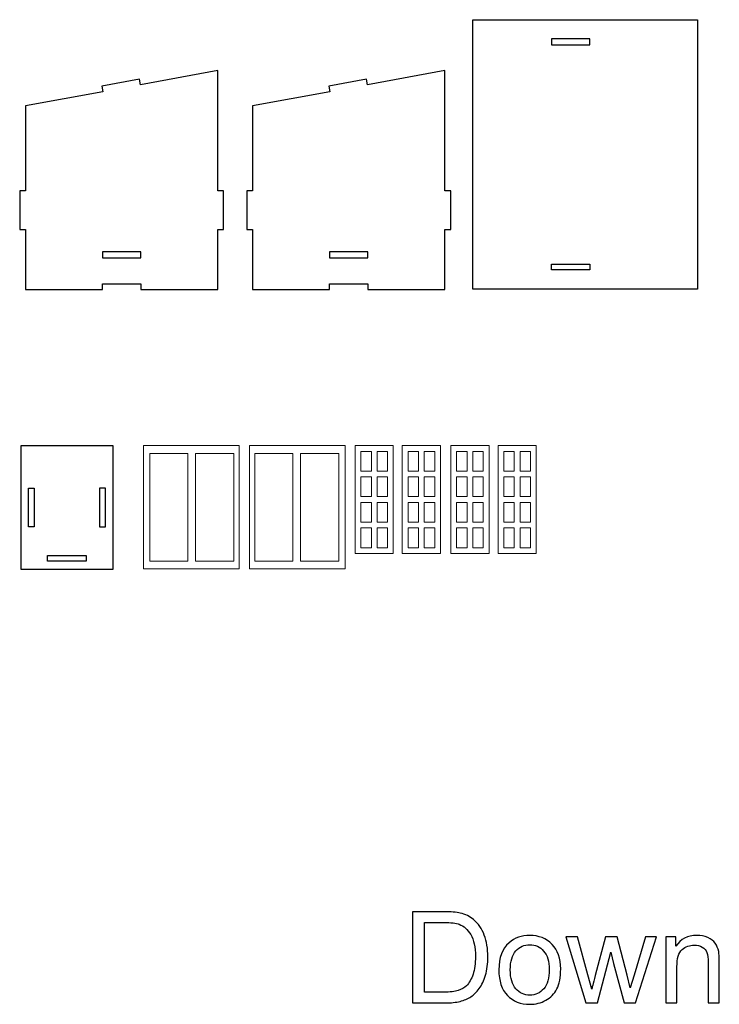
# Model space of a CAD drawing. Header units: centimetres. Extents: x -145 to 143, y -118 to 128.
# Tile 6 of 49: x -91 to -54, y -118 to -66. Entities that reach past the tile are written whole.
import ezdxf

# ---------------------------------------------------------------- set-up
doc = ezdxf.new("R2010")
doc.units = ezdxf.units.CM
doc.header["$MEASUREMENT"] = 0
doc.layers.add('Layer 1', color=7, linetype='Continuous')

msp = doc.modelspace()

# ---------------------------------------------------------------- linework, layer by layer
at = {"layer": 'Layer 1', "lineweight": 25}
for points, knots in [([(-66.97153, -80.4907), (-66.97153, -80.4907), (-55.30553, -80.4907), (-55.30553, -80.4907), (-55.30553, -80.4907), (-55.30553, -80.4907), (-55.30553, -66.4907), (-55.30553, -66.4907), (-55.30553, -66.4907), (-55.30553, -66.4907), (-66.97153, -66.4907), (-66.97153, -66.4907), (-66.97153, -66.4907), (-66.97153, -66.4907), (-66.97153, -80.4907), (-66.97153, -80.4907)], [0, 0, 0, 0, 0.2, 0.2, 0.2, 0.2, 0.4, 0.4, 0.4, 0.4, 0.6, 0.6, 0.6, 0.6, 1, 1, 1, 1]), ([(-60.88853, -67.4907), (-60.88853, -67.4907), (-60.88853, -67.7907), (-60.88853, -67.7907), (-60.88853, -67.7907), (-60.88853, -67.7907), (-62.88853, -67.7907), (-62.88853, -67.7907), (-62.88853, -67.7907), (-62.88853, -67.7907), (-62.88853, -67.4907), (-62.88853, -67.4907), (-62.88853, -67.4907), (-62.88853, -67.4907), (-60.88853, -67.4907), (-60.88853, -67.4907)], [0, 0, 0, 0, 0.2, 0.2, 0.2, 0.2, 0.4, 0.4, 0.4, 0.4, 0.6, 0.6, 0.6, 0.6, 1, 1, 1, 1]), ([(-90.52253, -77.3877), (-90.52253, -77.3877), (-90.52253, -75.3877), (-90.52253, -75.3877), (-90.52253, -75.3877), (-90.52253, -75.3877), (-90.22253, -75.3877), (-90.22253, -75.3877), (-90.22253, -75.3877), (-90.22253, -75.3877), (-90.22253, -70.9687), (-90.22253, -70.9687), (-90.22253, -70.9687), (-90.22253, -70.9687), (-86.20553, -70.2337), (-86.20553, -70.2337), (-86.20553, -70.2337), (-86.20553, -70.2337), (-86.25953, -69.9387), (-86.25953, -69.9387), (-86.25953, -69.9387), (-86.25953, -69.9387), (-84.29253, -69.5787), (-84.29253, -69.5787), (-84.29253, -69.5787), (-84.29253, -69.5787), (-84.23853, -69.8737), (-84.23853, -69.8737), (-84.23853, -69.8737), (-84.23853, -69.8737), (-80.22253, -69.1377), (-80.22253, -69.1377), (-80.22253, -69.1377), (-80.22253, -69.1377), (-80.22253, -75.3877), (-80.22253, -75.3877), (-80.22253, -75.3877), (-80.22253, -75.3877), (-79.92253, -75.3877), (-79.92253, -75.3877), (-79.92253, -75.3877), (-79.92253, -75.3877), (-79.92253, -77.3877), (-79.92253, -77.3877), (-79.92253, -77.3877), (-79.92253, -77.3877), (-80.22253, -77.3877), (-80.22253, -77.3877), (-80.22253, -77.3877), (-80.22253, -77.3877), (-80.22253, -80.5127), (-80.22253, -80.5127), (-80.22253, -80.5127), (-80.22253, -80.5127), (-84.22253, -80.5127), (-84.22253, -80.5127), (-84.22253, -80.5127), (-84.22253, -80.5127), (-84.22253, -80.2127), (-84.22253, -80.2127), (-84.22253, -80.2127), (-84.22253, -80.2127), (-86.22253, -80.2127), (-86.22253, -80.2127), (-86.22253, -80.2127), (-86.22253, -80.2127), (-86.22253, -80.5127), (-86.22253, -80.5127), (-86.22253, -80.5127), (-86.22253, -80.5127), (-90.22253, -80.5127), (-90.22253, -80.5127), (-90.22253, -80.5127), (-90.22253, -80.5127), (-90.22253, -77.3877), (-90.22253, -77.3877), (-90.22253, -77.3877), (-90.22253, -77.3877), (-90.52253, -77.3877), (-90.52253, -77.3877)], [0, 0, 0, 0, 0.04761905, 0.04761905, 0.04761905, 0.04761905, 0.0952381, 0.0952381, 0.0952381, 0.0952381, 0.14285714, 0.14285714, 0.14285714, 0.14285714, 0.19047619, 0.19047619, 0.19047619, 0.19047619, 0.23809524, 0.23809524, 0.23809524, 0.23809524, 0.28571429, 0.28571429, 0.28571429, 0.28571429, 0.33333333, 0.33333333, 0.33333333, 0.33333333, 0.38095238, 0.38095238, 0.38095238, 0.38095238, 0.42857143, 0.42857143, 0.42857143, 0.42857143, 0.47619048, 0.47619048, 0.47619048, 0.47619048, 0.52380952, 0.52380952, 0.52380952, 0.52380952, 0.57142857, 0.57142857, 0.57142857, 0.57142857, 0.61904762, 0.61904762, 0.61904762, 0.61904762, 0.66666667, 0.66666667, 0.66666667, 0.66666667, 0.71428571, 0.71428571, 0.71428571, 0.71428571, 0.76190476, 0.76190476, 0.76190476, 0.76190476, 0.80952381, 0.80952381, 0.80952381, 0.80952381, 0.85714286, 0.85714286, 0.85714286, 0.85714286, 0.9047619, 0.9047619, 0.9047619, 0.9047619, 1, 1, 1, 1]), ([(-78.72253, -77.3877), (-78.72253, -77.3877), (-78.72253, -75.3877), (-78.72253, -75.3877), (-78.72253, -75.3877), (-78.72253, -75.3877), (-78.42253, -75.3877), (-78.42253, -75.3877), (-78.42253, -75.3877), (-78.42253, -75.3877), (-78.42253, -70.9687), (-78.42253, -70.9687), (-78.42253, -70.9687), (-78.42253, -70.9687), (-74.40553, -70.2337), (-74.40553, -70.2337), (-74.40553, -70.2337), (-74.40553, -70.2337), (-74.45953, -69.9387), (-74.45953, -69.9387), (-74.45953, -69.9387), (-74.45953, -69.9387), (-72.49253, -69.5787), (-72.49253, -69.5787), (-72.49253, -69.5787), (-72.49253, -69.5787), (-72.43853, -69.8737), (-72.43853, -69.8737), (-72.43853, -69.8737), (-72.43853, -69.8737), (-68.42253, -69.1377), (-68.42253, -69.1377), (-68.42253, -69.1377), (-68.42253, -69.1377), (-68.42253, -75.3877), (-68.42253, -75.3877), (-68.42253, -75.3877), (-68.42253, -75.3877), (-68.12253, -75.3877), (-68.12253, -75.3877), (-68.12253, -75.3877), (-68.12253, -75.3877), (-68.12253, -77.3877), (-68.12253, -77.3877), (-68.12253, -77.3877), (-68.12253, -77.3877), (-68.42253, -77.3877), (-68.42253, -77.3877), (-68.42253, -77.3877), (-68.42253, -77.3877), (-68.42253, -80.5127), (-68.42253, -80.5127), (-68.42253, -80.5127), (-68.42253, -80.5127), (-72.42253, -80.5127), (-72.42253, -80.5127), (-72.42253, -80.5127), (-72.42253, -80.5127), (-72.42253, -80.2127), (-72.42253, -80.2127), (-72.42253, -80.2127), (-72.42253, -80.2127), (-74.42253, -80.2127), (-74.42253, -80.2127), (-74.42253, -80.2127), (-74.42253, -80.2127), (-74.42253, -80.5127), (-74.42253, -80.5127), (-74.42253, -80.5127), (-74.42253, -80.5127), (-78.42253, -80.5127), (-78.42253, -80.5127), (-78.42253, -80.5127), (-78.42253, -80.5127), (-78.42253, -77.3877), (-78.42253, -77.3877), (-78.42253, -77.3877), (-78.42253, -77.3877), (-78.72253, -77.3877), (-78.72253, -77.3877)], [0, 0, 0, 0, 0.04761905, 0.04761905, 0.04761905, 0.04761905, 0.0952381, 0.0952381, 0.0952381, 0.0952381, 0.14285714, 0.14285714, 0.14285714, 0.14285714, 0.19047619, 0.19047619, 0.19047619, 0.19047619, 0.23809524, 0.23809524, 0.23809524, 0.23809524, 0.28571429, 0.28571429, 0.28571429, 0.28571429, 0.33333333, 0.33333333, 0.33333333, 0.33333333, 0.38095238, 0.38095238, 0.38095238, 0.38095238, 0.42857143, 0.42857143, 0.42857143, 0.42857143, 0.47619048, 0.47619048, 0.47619048, 0.47619048, 0.52380952, 0.52380952, 0.52380952, 0.52380952, 0.57142857, 0.57142857, 0.57142857, 0.57142857, 0.61904762, 0.61904762, 0.61904762, 0.61904762, 0.66666667, 0.66666667, 0.66666667, 0.66666667, 0.71428571, 0.71428571, 0.71428571, 0.71428571, 0.76190476, 0.76190476, 0.76190476, 0.76190476, 0.80952381, 0.80952381, 0.80952381, 0.80952381, 0.85714286, 0.85714286, 0.85714286, 0.85714286, 0.9047619, 0.9047619, 0.9047619, 0.9047619, 1, 1, 1, 1]), ([(-86.22253, -78.5587), (-86.22253, -78.5587), (-84.22253, -78.5587), (-84.22253, -78.5587), (-84.22253, -78.5587), (-84.22253, -78.5587), (-84.22253, -78.8587), (-84.22253, -78.8587), (-84.22253, -78.8587), (-84.22253, -78.8587), (-86.22253, -78.8587), (-86.22253, -78.8587), (-86.22253, -78.8587), (-86.22253, -78.8587), (-86.22253, -78.5587), (-86.22253, -78.5587)], [0, 0, 0, 0, 0.2, 0.2, 0.2, 0.2, 0.4, 0.4, 0.4, 0.4, 0.6, 0.6, 0.6, 0.6, 1, 1, 1, 1]), ([(-74.42253, -78.5587), (-74.42253, -78.5587), (-72.42253, -78.5587), (-72.42253, -78.5587), (-72.42253, -78.5587), (-72.42253, -78.5587), (-72.42253, -78.8587), (-72.42253, -78.8587), (-72.42253, -78.8587), (-72.42253, -78.8587), (-74.42253, -78.8587), (-74.42253, -78.8587), (-74.42253, -78.8587), (-74.42253, -78.8587), (-74.42253, -78.5587), (-74.42253, -78.5587)], [0, 0, 0, 0, 0.2, 0.2, 0.2, 0.2, 0.4, 0.4, 0.4, 0.4, 0.6, 0.6, 0.6, 0.6, 1, 1, 1, 1]), ([(-60.88853, -79.4907), (-60.88853, -79.4907), (-60.88853, -79.1907), (-60.88853, -79.1907), (-60.88853, -79.1907), (-60.88853, -79.1907), (-62.88853, -79.1907), (-62.88853, -79.1907), (-62.88853, -79.1907), (-62.88853, -79.1907), (-62.88853, -79.4907), (-62.88853, -79.4907), (-62.88853, -79.4907), (-62.88853, -79.4907), (-60.88853, -79.4907), (-60.88853, -79.4907)], [0, 0, 0, 0, 0.2, 0.2, 0.2, 0.2, 0.4, 0.4, 0.4, 0.4, 0.6, 0.6, 0.6, 0.6, 1, 1, 1, 1]), ([(-85.67153, -88.6307), (-85.67153, -88.6307), (-85.67153, -95.0307), (-85.67153, -95.0307), (-85.67153, -95.0307), (-85.67153, -95.0307), (-90.47153, -95.0307), (-90.47153, -95.0307), (-90.47153, -95.0307), (-90.47153, -95.0307), (-90.47153, -88.6307), (-90.47153, -88.6307), (-90.47153, -88.6307), (-90.47153, -88.6307), (-85.67153, -88.6307), (-85.67153, -88.6307)], [0, 0, 0, 0, 0.2, 0.2, 0.2, 0.2, 0.4, 0.4, 0.4, 0.4, 0.6, 0.6, 0.6, 0.6, 1, 1, 1, 1]), ([(-89.77153, -92.8307), (-89.77153, -92.8307), (-89.77153, -90.8307), (-89.77153, -90.8307), (-89.77153, -90.8307), (-89.77153, -90.8307), (-90.07153, -90.8307), (-90.07153, -90.8307), (-90.07153, -90.8307), (-90.07153, -90.8307), (-90.07153, -92.8307), (-90.07153, -92.8307), (-90.07153, -92.8307), (-90.07153, -92.8307), (-89.77153, -92.8307), (-89.77153, -92.8307)], [0, 0, 0, 0, 0.2, 0.2, 0.2, 0.2, 0.4, 0.4, 0.4, 0.4, 0.6, 0.6, 0.6, 0.6, 1, 1, 1, 1]), ([(-86.07153, -90.8307), (-86.07153, -90.8307), (-86.07153, -92.8307), (-86.07153, -92.8307), (-86.07153, -92.8307), (-86.07153, -92.8307), (-86.37153, -92.8307), (-86.37153, -92.8307), (-86.37153, -92.8307), (-86.37153, -92.8307), (-86.37153, -90.8307), (-86.37153, -90.8307), (-86.37153, -90.8307), (-86.37153, -90.8307), (-86.07153, -90.8307), (-86.07153, -90.8307)], [0, 0, 0, 0, 0.2, 0.2, 0.2, 0.2, 0.4, 0.4, 0.4, 0.4, 0.6, 0.6, 0.6, 0.6, 1, 1, 1, 1]), ([(-87.07253, -94.6307), (-87.07253, -94.6307), (-87.07253, -94.5807), (-87.07253, -94.5807), (-87.07253, -94.5807), (-87.07253, -94.5807), (-87.07153, -94.5807), (-87.07153, -94.5807), (-87.07153, -94.5807), (-87.07153, -94.5807), (-87.07153, -94.3307), (-87.07153, -94.3307), (-87.07153, -94.3307), (-87.07153, -94.3307), (-89.07153, -94.3307), (-89.07153, -94.3307), (-89.07153, -94.3307), (-89.07153, -94.3307), (-89.07153, -94.6307), (-89.07153, -94.6307), (-89.07153, -94.6307), (-89.07153, -94.6307), (-87.07253, -94.6307), (-87.07253, -94.6307)], [0, 0, 0, 0, 0.14285714, 0.14285714, 0.14285714, 0.14285714, 0.28571429, 0.28571429, 0.28571429, 0.28571429, 0.42857143, 0.42857143, 0.42857143, 0.42857143, 0.57142857, 0.57142857, 0.57142857, 0.57142857, 0.71428571, 0.71428571, 0.71428571, 0.71428571, 1, 1, 1, 1])]:
    msp.add_open_spline(points, degree=3, knots=knots, dxfattribs=at)
at = {"layer": 'Layer 1', "lineweight": 9}
for points, knots in [([(-79.11553, -88.6217), (-79.11553, -88.6217), (-84.08753, -88.6217), (-84.08753, -88.6217), (-84.08753, -88.6217), (-84.08753, -88.6217), (-84.08753, -95.0217), (-84.08753, -95.0217), (-84.08753, -95.0217), (-84.08753, -95.0217), (-79.11553, -95.0217), (-79.11553, -95.0217)], [0, 0, 0, 0, 0.25, 0.25, 0.25, 0.25, 0.5, 0.5, 0.5, 0.5, 1, 1, 1, 1]), ([(-78.58753, -88.6217), (-78.58753, -88.6217), (-73.61553, -88.6217), (-73.61553, -88.6217), (-73.61553, -88.6217), (-73.61553, -88.6217), (-73.61553, -95.0217), (-73.61553, -95.0217), (-73.61553, -95.0217), (-73.61553, -95.0217), (-78.58753, -95.0217), (-78.58753, -95.0217)], [0, 0, 0, 0, 0.25, 0.25, 0.25, 0.25, 0.5, 0.5, 0.5, 0.5, 1, 1, 1, 1]), ([(-71.10453, -88.6217), (-71.10453, -88.6217), (-73.09053, -88.6217), (-73.09053, -88.6217), (-73.09053, -88.6217), (-73.09053, -88.6217), (-73.09053, -94.2217), (-73.09053, -94.2217), (-73.09053, -94.2217), (-73.09053, -94.2217), (-71.10453, -94.2217), (-71.10453, -94.2217), (-71.10453, -94.2217), (-71.10453, -94.2217), (-71.10453, -88.6217), (-71.10453, -88.6217)], [0, 0, 0, 0, 0.2, 0.2, 0.2, 0.2, 0.4, 0.4, 0.4, 0.4, 0.6, 0.6, 0.6, 0.6, 1, 1, 1, 1]), ([(-72.79053, -89.9467), (-72.79053, -89.9467), (-72.24753, -89.9467), (-72.24753, -89.9467), (-72.24753, -89.9467), (-72.24753, -89.9467), (-72.24753, -88.9217), (-72.24753, -88.9217), (-72.24753, -88.9217), (-72.24753, -88.9217), (-72.79053, -88.9217), (-72.79053, -88.9217), (-72.79053, -88.9217), (-72.79053, -88.9217), (-72.79053, -89.9467), (-72.79053, -89.9467)], [0, 0, 0, 0, 0.2, 0.2, 0.2, 0.2, 0.4, 0.4, 0.4, 0.4, 0.6, 0.6, 0.6, 0.6, 1, 1, 1, 1]), ([(-71.40453, -88.9217), (-71.40453, -88.9217), (-71.94753, -88.9217), (-71.94753, -88.9217), (-71.94753, -88.9217), (-71.94753, -88.9217), (-71.94753, -89.9467), (-71.94753, -89.9467), (-71.94753, -89.9467), (-71.94753, -89.9467), (-71.40453, -89.9467), (-71.40453, -89.9467), (-71.40453, -89.9467), (-71.40453, -89.9467), (-71.40453, -88.9217), (-71.40453, -88.9217)], [0, 0, 0, 0, 0.2, 0.2, 0.2, 0.2, 0.4, 0.4, 0.4, 0.4, 0.6, 0.6, 0.6, 0.6, 1, 1, 1, 1]), ([(-68.65253, -88.6217), (-68.65253, -88.6217), (-70.63853, -88.6217), (-70.63853, -88.6217), (-70.63853, -88.6217), (-70.63853, -88.6217), (-70.63853, -94.2217), (-70.63853, -94.2217), (-70.63853, -94.2217), (-70.63853, -94.2217), (-68.65253, -94.2217), (-68.65253, -94.2217), (-68.65253, -94.2217), (-68.65253, -94.2217), (-68.65253, -88.6217), (-68.65253, -88.6217)], [0, 0, 0, 0, 0.2, 0.2, 0.2, 0.2, 0.4, 0.4, 0.4, 0.4, 0.6, 0.6, 0.6, 0.6, 1, 1, 1, 1]), ([(-70.33853, -89.9467), (-70.33853, -89.9467), (-69.79553, -89.9467), (-69.79553, -89.9467), (-69.79553, -89.9467), (-69.79553, -89.9467), (-69.79553, -88.9217), (-69.79553, -88.9217), (-69.79553, -88.9217), (-69.79553, -88.9217), (-70.33853, -88.9217), (-70.33853, -88.9217), (-70.33853, -88.9217), (-70.33853, -88.9217), (-70.33853, -89.9467), (-70.33853, -89.9467)], [0, 0, 0, 0, 0.2, 0.2, 0.2, 0.2, 0.4, 0.4, 0.4, 0.4, 0.6, 0.6, 0.6, 0.6, 1, 1, 1, 1]), ([(-68.95253, -88.9217), (-68.95253, -88.9217), (-69.49553, -88.9217), (-69.49553, -88.9217), (-69.49553, -88.9217), (-69.49553, -88.9217), (-69.49553, -89.9467), (-69.49553, -89.9467), (-69.49553, -89.9467), (-69.49553, -89.9467), (-68.95253, -89.9467), (-68.95253, -89.9467), (-68.95253, -89.9467), (-68.95253, -89.9467), (-68.95253, -88.9217), (-68.95253, -88.9217)], [0, 0, 0, 0, 0.2, 0.2, 0.2, 0.2, 0.4, 0.4, 0.4, 0.4, 0.6, 0.6, 0.6, 0.6, 1, 1, 1, 1]), ([(-66.13053, -88.6217), (-66.13053, -88.6217), (-68.11653, -88.6217), (-68.11653, -88.6217), (-68.11653, -88.6217), (-68.11653, -88.6217), (-68.11653, -94.2217), (-68.11653, -94.2217), (-68.11653, -94.2217), (-68.11653, -94.2217), (-66.13053, -94.2217), (-66.13053, -94.2217), (-66.13053, -94.2217), (-66.13053, -94.2217), (-66.13053, -88.6217), (-66.13053, -88.6217)], [0, 0, 0, 0, 0.2, 0.2, 0.2, 0.2, 0.4, 0.4, 0.4, 0.4, 0.6, 0.6, 0.6, 0.6, 1, 1, 1, 1]), ([(-67.81653, -89.9467), (-67.81653, -89.9467), (-67.27353, -89.9467), (-67.27353, -89.9467), (-67.27353, -89.9467), (-67.27353, -89.9467), (-67.27353, -88.9217), (-67.27353, -88.9217), (-67.27353, -88.9217), (-67.27353, -88.9217), (-67.81653, -88.9217), (-67.81653, -88.9217), (-67.81653, -88.9217), (-67.81653, -88.9217), (-67.81653, -89.9467), (-67.81653, -89.9467)], [0, 0, 0, 0, 0.2, 0.2, 0.2, 0.2, 0.4, 0.4, 0.4, 0.4, 0.6, 0.6, 0.6, 0.6, 1, 1, 1, 1]), ([(-66.43053, -88.9217), (-66.43053, -88.9217), (-66.97353, -88.9217), (-66.97353, -88.9217), (-66.97353, -88.9217), (-66.97353, -88.9217), (-66.97353, -89.9467), (-66.97353, -89.9467), (-66.97353, -89.9467), (-66.97353, -89.9467), (-66.43053, -89.9467), (-66.43053, -89.9467), (-66.43053, -89.9467), (-66.43053, -89.9467), (-66.43053, -88.9217), (-66.43053, -88.9217)], [0, 0, 0, 0, 0.2, 0.2, 0.2, 0.2, 0.4, 0.4, 0.4, 0.4, 0.6, 0.6, 0.6, 0.6, 1, 1, 1, 1]), ([(-63.67853, -88.6217), (-63.67853, -88.6217), (-65.66453, -88.6217), (-65.66453, -88.6217), (-65.66453, -88.6217), (-65.66453, -88.6217), (-65.66453, -94.2217), (-65.66453, -94.2217), (-65.66453, -94.2217), (-65.66453, -94.2217), (-63.67853, -94.2217), (-63.67853, -94.2217), (-63.67853, -94.2217), (-63.67853, -94.2217), (-63.67853, -88.6217), (-63.67853, -88.6217)], [0, 0, 0, 0, 0.2, 0.2, 0.2, 0.2, 0.4, 0.4, 0.4, 0.4, 0.6, 0.6, 0.6, 0.6, 1, 1, 1, 1]), ([(-65.36453, -89.9467), (-65.36453, -89.9467), (-64.82153, -89.9467), (-64.82153, -89.9467), (-64.82153, -89.9467), (-64.82153, -89.9467), (-64.82153, -88.9217), (-64.82153, -88.9217), (-64.82153, -88.9217), (-64.82153, -88.9217), (-65.36453, -88.9217), (-65.36453, -88.9217), (-65.36453, -88.9217), (-65.36453, -88.9217), (-65.36453, -89.9467), (-65.36453, -89.9467)], [0, 0, 0, 0, 0.2, 0.2, 0.2, 0.2, 0.4, 0.4, 0.4, 0.4, 0.6, 0.6, 0.6, 0.6, 1, 1, 1, 1]), ([(-63.97853, -88.9217), (-63.97853, -88.9217), (-64.52153, -88.9217), (-64.52153, -88.9217), (-64.52153, -88.9217), (-64.52153, -88.9217), (-64.52153, -89.9467), (-64.52153, -89.9467), (-64.52153, -89.9467), (-64.52153, -89.9467), (-63.97853, -89.9467), (-63.97853, -89.9467), (-63.97853, -89.9467), (-63.97853, -89.9467), (-63.97853, -88.9217), (-63.97853, -88.9217)], [0, 0, 0, 0, 0.2, 0.2, 0.2, 0.2, 0.4, 0.4, 0.4, 0.4, 0.6, 0.6, 0.6, 0.6, 1, 1, 1, 1]), ([(-83.76753, -89.0217), (-83.76753, -89.0217), (-83.76753, -94.6217), (-83.76753, -94.6217), (-83.76753, -94.6217), (-83.76753, -94.6217), (-81.78153, -94.6217), (-81.78153, -94.6217), (-81.78153, -94.6217), (-81.78153, -94.6217), (-81.78153, -89.0217), (-81.78153, -89.0217), (-81.78153, -89.0217), (-81.78153, -89.0217), (-83.76753, -89.0217), (-83.76753, -89.0217)], [0, 0, 0, 0, 0.2, 0.2, 0.2, 0.2, 0.4, 0.4, 0.4, 0.4, 0.6, 0.6, 0.6, 0.6, 1, 1, 1, 1]), ([(-79.39553, -94.6217), (-79.39553, -94.6217), (-79.39553, -89.0217), (-79.39553, -89.0217), (-79.39553, -89.0217), (-79.39553, -89.0217), (-81.38153, -89.0217), (-81.38153, -89.0217), (-81.38153, -89.0217), (-81.38153, -89.0217), (-81.38153, -94.6217), (-81.38153, -94.6217), (-81.38153, -94.6217), (-81.38153, -94.6217), (-79.39553, -94.6217), (-79.39553, -94.6217)], [0, 0, 0, 0, 0.2, 0.2, 0.2, 0.2, 0.4, 0.4, 0.4, 0.4, 0.6, 0.6, 0.6, 0.6, 1, 1, 1, 1]), ([(-78.30753, -94.6217), (-78.30753, -94.6217), (-78.30753, -89.0217), (-78.30753, -89.0217), (-78.30753, -89.0217), (-78.30753, -89.0217), (-76.32153, -89.0217), (-76.32153, -89.0217), (-76.32153, -89.0217), (-76.32153, -89.0217), (-76.32153, -94.6217), (-76.32153, -94.6217), (-76.32153, -94.6217), (-76.32153, -94.6217), (-78.30753, -94.6217), (-78.30753, -94.6217)], [0, 0, 0, 0, 0.2, 0.2, 0.2, 0.2, 0.4, 0.4, 0.4, 0.4, 0.6, 0.6, 0.6, 0.6, 1, 1, 1, 1]), ([(-73.93553, -89.0217), (-73.93553, -89.0217), (-73.93553, -94.6217), (-73.93553, -94.6217), (-73.93553, -94.6217), (-73.93553, -94.6217), (-75.92153, -94.6217), (-75.92153, -94.6217), (-75.92153, -94.6217), (-75.92153, -94.6217), (-75.92153, -89.0217), (-75.92153, -89.0217), (-75.92153, -89.0217), (-75.92153, -89.0217), (-73.93553, -89.0217), (-73.93553, -89.0217)], [0, 0, 0, 0, 0.2, 0.2, 0.2, 0.2, 0.4, 0.4, 0.4, 0.4, 0.6, 0.6, 0.6, 0.6, 1, 1, 1, 1]), ([(-72.79053, -91.2717), (-72.79053, -91.2717), (-72.24753, -91.2717), (-72.24753, -91.2717), (-72.24753, -91.2717), (-72.24753, -91.2717), (-72.24753, -90.2467), (-72.24753, -90.2467), (-72.24753, -90.2467), (-72.24753, -90.2467), (-72.79053, -90.2467), (-72.79053, -90.2467), (-72.79053, -90.2467), (-72.79053, -90.2467), (-72.79053, -91.2717), (-72.79053, -91.2717)], [0, 0, 0, 0, 0.2, 0.2, 0.2, 0.2, 0.4, 0.4, 0.4, 0.4, 0.6, 0.6, 0.6, 0.6, 1, 1, 1, 1]), ([(-71.40453, -90.2467), (-71.40453, -90.2467), (-71.94753, -90.2467), (-71.94753, -90.2467), (-71.94753, -90.2467), (-71.94753, -90.2467), (-71.94753, -91.2717), (-71.94753, -91.2717), (-71.94753, -91.2717), (-71.94753, -91.2717), (-71.40453, -91.2717), (-71.40453, -91.2717), (-71.40453, -91.2717), (-71.40453, -91.2717), (-71.40453, -90.2467), (-71.40453, -90.2467)], [0, 0, 0, 0, 0.2, 0.2, 0.2, 0.2, 0.4, 0.4, 0.4, 0.4, 0.6, 0.6, 0.6, 0.6, 1, 1, 1, 1]), ([(-70.33853, -91.2717), (-70.33853, -91.2717), (-69.79553, -91.2717), (-69.79553, -91.2717), (-69.79553, -91.2717), (-69.79553, -91.2717), (-69.79553, -90.2467), (-69.79553, -90.2467), (-69.79553, -90.2467), (-69.79553, -90.2467), (-70.33853, -90.2467), (-70.33853, -90.2467), (-70.33853, -90.2467), (-70.33853, -90.2467), (-70.33853, -91.2717), (-70.33853, -91.2717)], [0, 0, 0, 0, 0.2, 0.2, 0.2, 0.2, 0.4, 0.4, 0.4, 0.4, 0.6, 0.6, 0.6, 0.6, 1, 1, 1, 1]), ([(-68.95253, -90.2467), (-68.95253, -90.2467), (-69.49553, -90.2467), (-69.49553, -90.2467), (-69.49553, -90.2467), (-69.49553, -90.2467), (-69.49553, -91.2717), (-69.49553, -91.2717), (-69.49553, -91.2717), (-69.49553, -91.2717), (-68.95253, -91.2717), (-68.95253, -91.2717), (-68.95253, -91.2717), (-68.95253, -91.2717), (-68.95253, -90.2467), (-68.95253, -90.2467)], [0, 0, 0, 0, 0.2, 0.2, 0.2, 0.2, 0.4, 0.4, 0.4, 0.4, 0.6, 0.6, 0.6, 0.6, 1, 1, 1, 1]), ([(-67.81653, -91.2717), (-67.81653, -91.2717), (-67.27353, -91.2717), (-67.27353, -91.2717), (-67.27353, -91.2717), (-67.27353, -91.2717), (-67.27353, -90.2467), (-67.27353, -90.2467), (-67.27353, -90.2467), (-67.27353, -90.2467), (-67.81653, -90.2467), (-67.81653, -90.2467), (-67.81653, -90.2467), (-67.81653, -90.2467), (-67.81653, -91.2717), (-67.81653, -91.2717)], [0, 0, 0, 0, 0.2, 0.2, 0.2, 0.2, 0.4, 0.4, 0.4, 0.4, 0.6, 0.6, 0.6, 0.6, 1, 1, 1, 1]), ([(-66.43053, -90.2467), (-66.43053, -90.2467), (-66.97353, -90.2467), (-66.97353, -90.2467), (-66.97353, -90.2467), (-66.97353, -90.2467), (-66.97353, -91.2717), (-66.97353, -91.2717), (-66.97353, -91.2717), (-66.97353, -91.2717), (-66.43053, -91.2717), (-66.43053, -91.2717), (-66.43053, -91.2717), (-66.43053, -91.2717), (-66.43053, -90.2467), (-66.43053, -90.2467)], [0, 0, 0, 0, 0.2, 0.2, 0.2, 0.2, 0.4, 0.4, 0.4, 0.4, 0.6, 0.6, 0.6, 0.6, 1, 1, 1, 1]), ([(-65.36453, -91.2717), (-65.36453, -91.2717), (-64.82153, -91.2717), (-64.82153, -91.2717), (-64.82153, -91.2717), (-64.82153, -91.2717), (-64.82153, -90.2467), (-64.82153, -90.2467), (-64.82153, -90.2467), (-64.82153, -90.2467), (-65.36453, -90.2467), (-65.36453, -90.2467), (-65.36453, -90.2467), (-65.36453, -90.2467), (-65.36453, -91.2717), (-65.36453, -91.2717)], [0, 0, 0, 0, 0.2, 0.2, 0.2, 0.2, 0.4, 0.4, 0.4, 0.4, 0.6, 0.6, 0.6, 0.6, 1, 1, 1, 1]), ([(-63.97853, -90.2467), (-63.97853, -90.2467), (-64.52153, -90.2467), (-64.52153, -90.2467), (-64.52153, -90.2467), (-64.52153, -90.2467), (-64.52153, -91.2717), (-64.52153, -91.2717), (-64.52153, -91.2717), (-64.52153, -91.2717), (-63.97853, -91.2717), (-63.97853, -91.2717), (-63.97853, -91.2717), (-63.97853, -91.2717), (-63.97853, -90.2467), (-63.97853, -90.2467)], [0, 0, 0, 0, 0.2, 0.2, 0.2, 0.2, 0.4, 0.4, 0.4, 0.4, 0.6, 0.6, 0.6, 0.6, 1, 1, 1, 1]), ([(-72.79053, -92.5967), (-72.79053, -92.5967), (-72.24753, -92.5967), (-72.24753, -92.5967), (-72.24753, -92.5967), (-72.24753, -92.5967), (-72.24753, -91.5717), (-72.24753, -91.5717), (-72.24753, -91.5717), (-72.24753, -91.5717), (-72.79053, -91.5717), (-72.79053, -91.5717), (-72.79053, -91.5717), (-72.79053, -91.5717), (-72.79053, -92.5967), (-72.79053, -92.5967)], [0, 0, 0, 0, 0.2, 0.2, 0.2, 0.2, 0.4, 0.4, 0.4, 0.4, 0.6, 0.6, 0.6, 0.6, 1, 1, 1, 1]), ([(-71.40453, -91.5717), (-71.40453, -91.5717), (-71.94753, -91.5717), (-71.94753, -91.5717), (-71.94753, -91.5717), (-71.94753, -91.5717), (-71.94753, -92.5967), (-71.94753, -92.5967), (-71.94753, -92.5967), (-71.94753, -92.5967), (-71.40453, -92.5967), (-71.40453, -92.5967), (-71.40453, -92.5967), (-71.40453, -92.5967), (-71.40453, -91.5717), (-71.40453, -91.5717)], [0, 0, 0, 0, 0.2, 0.2, 0.2, 0.2, 0.4, 0.4, 0.4, 0.4, 0.6, 0.6, 0.6, 0.6, 1, 1, 1, 1]), ([(-70.33853, -92.5967), (-70.33853, -92.5967), (-69.79553, -92.5967), (-69.79553, -92.5967), (-69.79553, -92.5967), (-69.79553, -92.5967), (-69.79553, -91.5717), (-69.79553, -91.5717), (-69.79553, -91.5717), (-69.79553, -91.5717), (-70.33853, -91.5717), (-70.33853, -91.5717), (-70.33853, -91.5717), (-70.33853, -91.5717), (-70.33853, -92.5967), (-70.33853, -92.5967)], [0, 0, 0, 0, 0.2, 0.2, 0.2, 0.2, 0.4, 0.4, 0.4, 0.4, 0.6, 0.6, 0.6, 0.6, 1, 1, 1, 1]), ([(-68.95253, -91.5717), (-68.95253, -91.5717), (-69.49553, -91.5717), (-69.49553, -91.5717), (-69.49553, -91.5717), (-69.49553, -91.5717), (-69.49553, -92.5967), (-69.49553, -92.5967), (-69.49553, -92.5967), (-69.49553, -92.5967), (-68.95253, -92.5967), (-68.95253, -92.5967), (-68.95253, -92.5967), (-68.95253, -92.5967), (-68.95253, -91.5717), (-68.95253, -91.5717)], [0, 0, 0, 0, 0.2, 0.2, 0.2, 0.2, 0.4, 0.4, 0.4, 0.4, 0.6, 0.6, 0.6, 0.6, 1, 1, 1, 1]), ([(-67.81653, -92.5967), (-67.81653, -92.5967), (-67.27353, -92.5967), (-67.27353, -92.5967), (-67.27353, -92.5967), (-67.27353, -92.5967), (-67.27353, -91.5717), (-67.27353, -91.5717), (-67.27353, -91.5717), (-67.27353, -91.5717), (-67.81653, -91.5717), (-67.81653, -91.5717), (-67.81653, -91.5717), (-67.81653, -91.5717), (-67.81653, -92.5967), (-67.81653, -92.5967)], [0, 0, 0, 0, 0.2, 0.2, 0.2, 0.2, 0.4, 0.4, 0.4, 0.4, 0.6, 0.6, 0.6, 0.6, 1, 1, 1, 1]), ([(-66.43053, -91.5717), (-66.43053, -91.5717), (-66.97353, -91.5717), (-66.97353, -91.5717), (-66.97353, -91.5717), (-66.97353, -91.5717), (-66.97353, -92.5967), (-66.97353, -92.5967), (-66.97353, -92.5967), (-66.97353, -92.5967), (-66.43053, -92.5967), (-66.43053, -92.5967), (-66.43053, -92.5967), (-66.43053, -92.5967), (-66.43053, -91.5717), (-66.43053, -91.5717)], [0, 0, 0, 0, 0.2, 0.2, 0.2, 0.2, 0.4, 0.4, 0.4, 0.4, 0.6, 0.6, 0.6, 0.6, 1, 1, 1, 1]), ([(-65.36453, -92.5967), (-65.36453, -92.5967), (-64.82153, -92.5967), (-64.82153, -92.5967), (-64.82153, -92.5967), (-64.82153, -92.5967), (-64.82153, -91.5717), (-64.82153, -91.5717), (-64.82153, -91.5717), (-64.82153, -91.5717), (-65.36453, -91.5717), (-65.36453, -91.5717), (-65.36453, -91.5717), (-65.36453, -91.5717), (-65.36453, -92.5967), (-65.36453, -92.5967)], [0, 0, 0, 0, 0.2, 0.2, 0.2, 0.2, 0.4, 0.4, 0.4, 0.4, 0.6, 0.6, 0.6, 0.6, 1, 1, 1, 1]), ([(-63.97853, -91.5717), (-63.97853, -91.5717), (-64.52153, -91.5717), (-64.52153, -91.5717), (-64.52153, -91.5717), (-64.52153, -91.5717), (-64.52153, -92.5967), (-64.52153, -92.5967), (-64.52153, -92.5967), (-64.52153, -92.5967), (-63.97853, -92.5967), (-63.97853, -92.5967), (-63.97853, -92.5967), (-63.97853, -92.5967), (-63.97853, -91.5717), (-63.97853, -91.5717)], [0, 0, 0, 0, 0.2, 0.2, 0.2, 0.2, 0.4, 0.4, 0.4, 0.4, 0.6, 0.6, 0.6, 0.6, 1, 1, 1, 1]), ([(-72.79053, -93.9217), (-72.79053, -93.9217), (-72.24753, -93.9217), (-72.24753, -93.9217), (-72.24753, -93.9217), (-72.24753, -93.9217), (-72.24753, -92.8967), (-72.24753, -92.8967), (-72.24753, -92.8967), (-72.24753, -92.8967), (-72.79053, -92.8967), (-72.79053, -92.8967), (-72.79053, -92.8967), (-72.79053, -92.8967), (-72.79053, -93.9217), (-72.79053, -93.9217)], [0, 0, 0, 0, 0.2, 0.2, 0.2, 0.2, 0.4, 0.4, 0.4, 0.4, 0.6, 0.6, 0.6, 0.6, 1, 1, 1, 1]), ([(-71.40453, -92.8967), (-71.40453, -92.8967), (-71.94753, -92.8967), (-71.94753, -92.8967), (-71.94753, -92.8967), (-71.94753, -92.8967), (-71.94753, -93.9217), (-71.94753, -93.9217), (-71.94753, -93.9217), (-71.94753, -93.9217), (-71.40453, -93.9217), (-71.40453, -93.9217), (-71.40453, -93.9217), (-71.40453, -93.9217), (-71.40453, -92.8967), (-71.40453, -92.8967)], [0, 0, 0, 0, 0.2, 0.2, 0.2, 0.2, 0.4, 0.4, 0.4, 0.4, 0.6, 0.6, 0.6, 0.6, 1, 1, 1, 1]), ([(-70.33853, -93.9217), (-70.33853, -93.9217), (-69.79553, -93.9217), (-69.79553, -93.9217), (-69.79553, -93.9217), (-69.79553, -93.9217), (-69.79553, -92.8967), (-69.79553, -92.8967), (-69.79553, -92.8967), (-69.79553, -92.8967), (-70.33853, -92.8967), (-70.33853, -92.8967), (-70.33853, -92.8967), (-70.33853, -92.8967), (-70.33853, -93.9217), (-70.33853, -93.9217)], [0, 0, 0, 0, 0.2, 0.2, 0.2, 0.2, 0.4, 0.4, 0.4, 0.4, 0.6, 0.6, 0.6, 0.6, 1, 1, 1, 1]), ([(-68.95253, -92.8967), (-68.95253, -92.8967), (-69.49553, -92.8967), (-69.49553, -92.8967), (-69.49553, -92.8967), (-69.49553, -92.8967), (-69.49553, -93.9217), (-69.49553, -93.9217), (-69.49553, -93.9217), (-69.49553, -93.9217), (-68.95253, -93.9217), (-68.95253, -93.9217), (-68.95253, -93.9217), (-68.95253, -93.9217), (-68.95253, -92.8967), (-68.95253, -92.8967)], [0, 0, 0, 0, 0.2, 0.2, 0.2, 0.2, 0.4, 0.4, 0.4, 0.4, 0.6, 0.6, 0.6, 0.6, 1, 1, 1, 1]), ([(-67.81653, -93.9217), (-67.81653, -93.9217), (-67.27353, -93.9217), (-67.27353, -93.9217), (-67.27353, -93.9217), (-67.27353, -93.9217), (-67.27353, -92.8967), (-67.27353, -92.8967), (-67.27353, -92.8967), (-67.27353, -92.8967), (-67.81653, -92.8967), (-67.81653, -92.8967), (-67.81653, -92.8967), (-67.81653, -92.8967), (-67.81653, -93.9217), (-67.81653, -93.9217)], [0, 0, 0, 0, 0.2, 0.2, 0.2, 0.2, 0.4, 0.4, 0.4, 0.4, 0.6, 0.6, 0.6, 0.6, 1, 1, 1, 1]), ([(-66.43053, -92.8967), (-66.43053, -92.8967), (-66.97353, -92.8967), (-66.97353, -92.8967), (-66.97353, -92.8967), (-66.97353, -92.8967), (-66.97353, -93.9217), (-66.97353, -93.9217), (-66.97353, -93.9217), (-66.97353, -93.9217), (-66.43053, -93.9217), (-66.43053, -93.9217), (-66.43053, -93.9217), (-66.43053, -93.9217), (-66.43053, -92.8967), (-66.43053, -92.8967)], [0, 0, 0, 0, 0.2, 0.2, 0.2, 0.2, 0.4, 0.4, 0.4, 0.4, 0.6, 0.6, 0.6, 0.6, 1, 1, 1, 1]), ([(-65.36453, -93.9217), (-65.36453, -93.9217), (-64.82153, -93.9217), (-64.82153, -93.9217), (-64.82153, -93.9217), (-64.82153, -93.9217), (-64.82153, -92.8967), (-64.82153, -92.8967), (-64.82153, -92.8967), (-64.82153, -92.8967), (-65.36453, -92.8967), (-65.36453, -92.8967), (-65.36453, -92.8967), (-65.36453, -92.8967), (-65.36453, -93.9217), (-65.36453, -93.9217)], [0, 0, 0, 0, 0.2, 0.2, 0.2, 0.2, 0.4, 0.4, 0.4, 0.4, 0.6, 0.6, 0.6, 0.6, 1, 1, 1, 1]), ([(-63.97853, -92.8967), (-63.97853, -92.8967), (-64.52153, -92.8967), (-64.52153, -92.8967), (-64.52153, -92.8967), (-64.52153, -92.8967), (-64.52153, -93.9217), (-64.52153, -93.9217), (-64.52153, -93.9217), (-64.52153, -93.9217), (-63.97853, -93.9217), (-63.97853, -93.9217), (-63.97853, -93.9217), (-63.97853, -93.9217), (-63.97853, -92.8967), (-63.97853, -92.8967)], [0, 0, 0, 0, 0.2, 0.2, 0.2, 0.2, 0.4, 0.4, 0.4, 0.4, 0.6, 0.6, 0.6, 0.6, 1, 1, 1, 1])]:
    msp.add_open_spline(points, degree=3, knots=knots, dxfattribs=at)
for points in [[(-79.11553, -88.6217), (-79.11553, -88.6217), (-79.11553, -95.0217), (-79.11553, -95.0217)], [(-78.58753, -88.6217), (-78.58753, -88.6217), (-78.58753, -95.0217), (-78.58753, -95.0217)]]:
    msp.add_open_spline(points, degree=3, dxfattribs=at)
at = {"layer": 'Layer 1', "color": 250}
for points, knots in [([(-70.10643, -117.57323), (-70.10643, -117.57323), (-70.10643, -112.83766), (-70.10643, -112.83766), (-70.10643, -112.83766), (-70.10643, -112.83766), (-68.47499, -112.83766), (-68.47499, -112.83766), (-68.47499, -112.83766), (-68.10682, -112.83766), (-67.82572, -112.8597), (-67.63172, -112.9049), (-67.63172, -112.9049), (-67.36054, -112.96773), (-67.12906, -113.08127), (-66.93725, -113.24441), (-66.93725, -113.24441), (-66.68703, -113.45606), (-66.50073, -113.72502), (-66.37727, -114.05352), (-66.37727, -114.05352), (-66.25271, -114.38201), (-66.19098, -114.7579), (-66.19098, -115.18009), (-66.19098, -115.18009), (-66.19098, -115.53945), (-66.23287, -115.85802), (-66.31665, -116.1358), (-66.31665, -116.1358), (-66.40042, -116.41359), (-66.50845, -116.64397), (-66.63963, -116.82586), (-66.63963, -116.82586), (-66.7719, -117.00774), (-66.91521, -117.15104), (-67.07174, -117.25466), (-67.07174, -117.25466), (-67.22716, -117.35938), (-67.41566, -117.43875), (-67.63612, -117.49276), (-67.63612, -117.49276), (-67.85769, -117.54677), (-68.11123, -117.57323), (-68.39783, -117.57323), (-68.39783, -117.57323), (-68.39783, -117.57323), (-70.10643, -117.57323), (-70.10643, -117.57323)], [0, 0, 0, 0, 0.07692308, 0.07692308, 0.07692308, 0.07692308, 0.15384615, 0.15384615, 0.15384615, 0.15384615, 0.23076923, 0.23076923, 0.23076923, 0.23076923, 0.30769231, 0.30769231, 0.30769231, 0.30769231, 0.38461538, 0.38461538, 0.38461538, 0.38461538, 0.46153846, 0.46153846, 0.46153846, 0.46153846, 0.53846154, 0.53846154, 0.53846154, 0.53846154, 0.61538462, 0.61538462, 0.61538462, 0.61538462, 0.69230769, 0.69230769, 0.69230769, 0.69230769, 0.76923077, 0.76923077, 0.76923077, 0.76923077, 0.84615385, 0.84615385, 0.84615385, 0.84615385, 1, 1, 1, 1]), ([(-69.4781, -117.01766), (-69.4781, -117.01766), (-68.46838, -117.01766), (-68.46838, -117.01766), (-68.46838, -117.01766), (-68.15642, -117.01766), (-67.9117, -116.989), (-67.73423, -116.93058), (-67.73423, -116.93058), (-67.55676, -116.87215), (-67.41566, -116.79058), (-67.30984, -116.68476), (-67.30984, -116.68476), (-67.16213, -116.53595), (-67.04638, -116.33532), (-66.96371, -116.08399), (-66.96371, -116.08399), (-66.88103, -115.83266), (-66.83915, -115.52842), (-66.83915, -115.17017), (-66.83915, -115.17017), (-66.83915, -114.67412), (-66.92072, -114.29272), (-67.08276, -114.02596), (-67.08276, -114.02596), (-67.2448, -113.7592), (-67.44212, -113.58062), (-67.67471, -113.49023), (-67.67471, -113.49023), (-67.84226, -113.42519), (-68.11233, -113.39323), (-68.48491, -113.39323), (-68.48491, -113.39323), (-68.48491, -113.39323), (-69.4781, -113.39323), (-69.4781, -113.39323), (-69.4781, -113.39323), (-69.4781, -113.39323), (-69.4781, -117.01766), (-69.4781, -117.01766)], [0, 0, 0, 0, 0.09090909, 0.09090909, 0.09090909, 0.09090909, 0.18181818, 0.18181818, 0.18181818, 0.18181818, 0.27272727, 0.27272727, 0.27272727, 0.27272727, 0.36363636, 0.36363636, 0.36363636, 0.36363636, 0.45454545, 0.45454545, 0.45454545, 0.45454545, 0.54545455, 0.54545455, 0.54545455, 0.54545455, 0.63636364, 0.63636364, 0.63636364, 0.63636364, 0.72727273, 0.72727273, 0.72727273, 0.72727273, 0.81818182, 0.81818182, 0.81818182, 0.81818182, 1, 1, 1, 1]), ([(-65.62108, -115.85692), (-65.62108, -115.22308), (-65.44471, -114.75349), (-65.09086, -114.44815), (-65.09086, -114.44815), (-64.79654, -114.19461), (-64.43608, -114.06785), (-64.01169, -114.06785), (-64.01169, -114.06785), (-63.541, -114.06785), (-63.15519, -114.22217), (-62.85536, -114.53082), (-62.85536, -114.53082), (-62.55663, -114.83837), (-62.40671, -115.26497), (-62.40671, -115.80841), (-62.40671, -115.80841), (-62.40671, -116.24934), (-62.47285, -116.59547), (-62.60513, -116.8479), (-62.60513, -116.8479), (-62.73741, -117.10033), (-62.93031, -117.29655), (-63.18385, -117.43654), (-63.18385, -117.43654), (-63.43628, -117.57654), (-63.71296, -117.64598), (-64.01169, -117.64598), (-64.01169, -117.64598), (-64.4923, -117.64598), (-64.88032, -117.49276), (-65.17684, -117.18521), (-65.17684, -117.18521), (-65.47337, -116.87766), (-65.62108, -116.43453), (-65.62108, -115.85692)], [0, 0, 0, 0, 0.1, 0.1, 0.1, 0.1, 0.2, 0.2, 0.2, 0.2, 0.3, 0.3, 0.3, 0.3, 0.4, 0.4, 0.4, 0.4, 0.5, 0.5, 0.5, 0.5, 0.6, 0.6, 0.6, 0.6, 0.7, 0.7, 0.7, 0.7, 0.8, 0.8, 0.8, 0.8, 1, 1, 1, 1]), ([(-56.94801, -117.57323), (-56.94801, -117.57323), (-56.94801, -114.1406), (-56.94801, -114.1406), (-56.94801, -114.1406), (-56.94801, -114.1406), (-56.42551, -114.1406), (-56.42551, -114.1406), (-56.42551, -114.1406), (-56.42551, -114.1406), (-56.42551, -114.62783), (-56.42551, -114.62783), (-56.42551, -114.62783), (-56.17418, -114.25414), (-55.81041, -114.06785), (-55.33531, -114.06785), (-55.33531, -114.06785), (-55.12808, -114.06785), (-54.93848, -114.10533), (-54.76541, -114.17918), (-54.76541, -114.17918), (-54.59235, -114.25304), (-54.46228, -114.35114), (-54.37629, -114.4713), (-54.37629, -114.4713), (-54.29031, -114.59145), (-54.22969, -114.73475), (-54.19551, -114.9001), (-54.19551, -114.9001), (-54.17457, -115.00813), (-54.16355, -115.19662), (-54.16355, -115.46559), (-54.16355, -115.46559), (-54.16355, -115.46559), (-54.16355, -117.57323), (-54.16355, -117.57323), (-54.16355, -117.57323), (-54.16355, -117.57323), (-54.74557, -117.57323), (-54.74557, -117.57323), (-54.74557, -117.57323), (-54.74557, -117.57323), (-54.74557, -115.48764), (-54.74557, -115.48764), (-54.74557, -115.48764), (-54.74557, -115.25064), (-54.76762, -115.07316), (-54.81281, -114.95632), (-54.81281, -114.95632), (-54.85801, -114.83947), (-54.93848, -114.74577), (-55.05312, -114.67523), (-55.05312, -114.67523), (-55.16776, -114.60578), (-55.30335, -114.57051), (-55.45767, -114.57051), (-55.45767, -114.57051), (-55.70459, -114.57051), (-55.91734, -114.64877), (-56.09702, -114.8064), (-56.09702, -114.8064), (-56.2767, -114.96293), (-56.36598, -115.26166), (-56.36598, -115.70039), (-56.36598, -115.70039), (-56.36598, -115.70039), (-56.36598, -117.57323), (-56.36598, -117.57323), (-56.36598, -117.57323), (-56.36598, -117.57323), (-56.94801, -117.57323), (-56.94801, -117.57323)], [0, 0, 0, 0, 0.05263158, 0.05263158, 0.05263158, 0.05263158, 0.10526316, 0.10526316, 0.10526316, 0.10526316, 0.15789474, 0.15789474, 0.15789474, 0.15789474, 0.21052632, 0.21052632, 0.21052632, 0.21052632, 0.26315789, 0.26315789, 0.26315789, 0.26315789, 0.31578947, 0.31578947, 0.31578947, 0.31578947, 0.36842105, 0.36842105, 0.36842105, 0.36842105, 0.42105263, 0.42105263, 0.42105263, 0.42105263, 0.47368421, 0.47368421, 0.47368421, 0.47368421, 0.52631579, 0.52631579, 0.52631579, 0.52631579, 0.57894737, 0.57894737, 0.57894737, 0.57894737, 0.63157895, 0.63157895, 0.63157895, 0.63157895, 0.68421053, 0.68421053, 0.68421053, 0.68421053, 0.73684211, 0.73684211, 0.73684211, 0.73684211, 0.78947368, 0.78947368, 0.78947368, 0.78947368, 0.84210526, 0.84210526, 0.84210526, 0.84210526, 0.89473684, 0.89473684, 0.89473684, 0.89473684, 1, 1, 1, 1]), ([(-65.02583, -115.85802), (-65.02583, -116.29674), (-64.92992, -116.62523), (-64.73812, -116.84239), (-64.73812, -116.84239), (-64.54521, -117.06065), (-64.30381, -117.16978), (-64.01169, -117.16978), (-64.01169, -117.16978), (-63.72288, -117.16978), (-63.48258, -117.06065), (-63.28967, -116.84129), (-63.28967, -116.84129), (-63.09787, -116.62193), (-63.00196, -116.28792), (-63.00196, -115.83928), (-63.00196, -115.83928), (-63.00196, -115.41599), (-63.09897, -115.09521), (-63.29187, -114.87805), (-63.29187, -114.87805), (-63.48478, -114.65979), (-63.72509, -114.55066), (-64.01169, -114.55066), (-64.01169, -114.55066), (-64.30381, -114.55066), (-64.54521, -114.65869), (-64.73812, -114.87585), (-64.73812, -114.87585), (-64.92992, -115.09301), (-65.02583, -115.4204), (-65.02583, -115.85802)], [0, 0, 0, 0, 0.11111111, 0.11111111, 0.11111111, 0.11111111, 0.22222222, 0.22222222, 0.22222222, 0.22222222, 0.33333333, 0.33333333, 0.33333333, 0.33333333, 0.44444444, 0.44444444, 0.44444444, 0.44444444, 0.55555556, 0.55555556, 0.55555556, 0.55555556, 0.66666667, 0.66666667, 0.66666667, 0.66666667, 0.77777778, 0.77777778, 0.77777778, 0.77777778, 1, 1, 1, 1]), ([(-61.10707, -117.57323), (-61.10707, -117.57323), (-62.14436, -114.1406), (-62.14436, -114.1406), (-62.14436, -114.1406), (-62.14436, -114.1406), (-61.53587, -114.1406), (-61.53587, -114.1406), (-61.53587, -114.1406), (-61.53587, -114.1406), (-60.98802, -116.12147), (-60.98802, -116.12147), (-60.98802, -116.12147), (-60.98802, -116.12147), (-60.79401, -116.85893), (-60.79401, -116.85893), (-60.79401, -116.85893), (-60.78629, -116.82255), (-60.72677, -116.58665), (-60.61654, -116.15123), (-60.61654, -116.15123), (-60.61654, -116.15123), (-60.07309, -114.1406), (-60.07309, -114.1406), (-60.07309, -114.1406), (-60.07309, -114.1406), (-59.47674, -114.1406), (-59.47674, -114.1406), (-59.47674, -114.1406), (-59.47674, -114.1406), (-58.95975, -116.1336), (-58.95975, -116.1336), (-58.95975, -116.1336), (-58.95975, -116.1336), (-58.79109, -116.78727), (-58.79109, -116.78727), (-58.79109, -116.78727), (-58.79109, -116.78727), (-58.59378, -116.12478), (-58.59378, -116.12478), (-58.59378, -116.12478), (-58.59378, -116.12478), (-58.00073, -114.1406), (-58.00073, -114.1406), (-58.00073, -114.1406), (-58.00073, -114.1406), (-57.43524, -114.1406), (-57.43524, -114.1406), (-57.43524, -114.1406), (-57.43524, -114.1406), (-58.51221, -117.57323), (-58.51221, -117.57323), (-58.51221, -117.57323), (-58.51221, -117.57323), (-59.11407, -117.57323), (-59.11407, -117.57323), (-59.11407, -117.57323), (-59.11407, -117.57323), (-59.65862, -115.5196), (-59.65862, -115.5196), (-59.65862, -115.5196), (-59.65862, -115.5196), (-59.79641, -114.93207), (-59.79641, -114.93207), (-59.79641, -114.93207), (-59.79641, -114.93207), (-60.49087, -117.57323), (-60.49087, -117.57323), (-60.49087, -117.57323), (-60.49087, -117.57323), (-61.10707, -117.57323), (-61.10707, -117.57323)], [0, 0, 0, 0, 0.05263158, 0.05263158, 0.05263158, 0.05263158, 0.10526316, 0.10526316, 0.10526316, 0.10526316, 0.15789474, 0.15789474, 0.15789474, 0.15789474, 0.21052632, 0.21052632, 0.21052632, 0.21052632, 0.26315789, 0.26315789, 0.26315789, 0.26315789, 0.31578947, 0.31578947, 0.31578947, 0.31578947, 0.36842105, 0.36842105, 0.36842105, 0.36842105, 0.42105263, 0.42105263, 0.42105263, 0.42105263, 0.47368421, 0.47368421, 0.47368421, 0.47368421, 0.52631579, 0.52631579, 0.52631579, 0.52631579, 0.57894737, 0.57894737, 0.57894737, 0.57894737, 0.63157895, 0.63157895, 0.63157895, 0.63157895, 0.68421053, 0.68421053, 0.68421053, 0.68421053, 0.73684211, 0.73684211, 0.73684211, 0.73684211, 0.78947368, 0.78947368, 0.78947368, 0.78947368, 0.84210526, 0.84210526, 0.84210526, 0.84210526, 0.89473684, 0.89473684, 0.89473684, 0.89473684, 1, 1, 1, 1])]:
    msp.add_open_spline(points, degree=3, knots=knots, dxfattribs=at)

doc.saveas('drawing.dxf')
